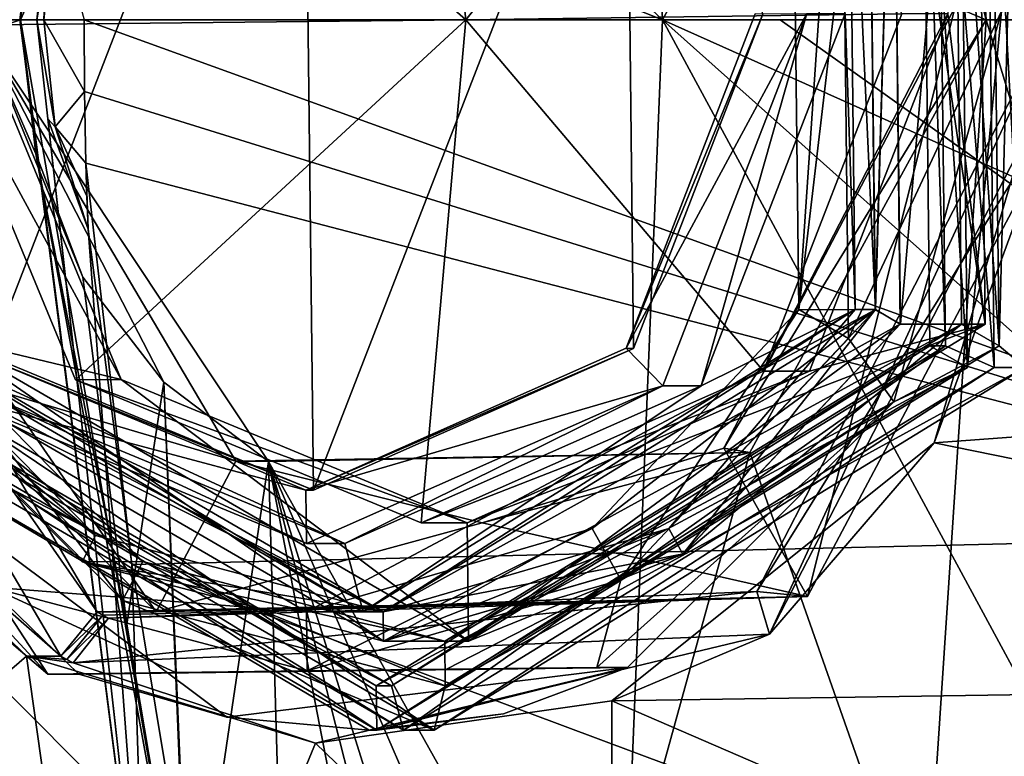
# Model space of a CAD drawing. Header units: millimetres. Extents: x -157 to 30, y -26 to 24.
# Tile 3 of 219: x -145 to -128, y -12 to 0. Entities that reach past the tile are written whole.
import ezdxf

# ---------------------------------------------------------------- set-up
doc = ezdxf.new("R2010")
doc.units = ezdxf.units.MM
doc.header["$LTSCALE"] = 26.699852
for name, color, linetype in [('774', 7, 'CONTINUOUS'), ('775', 7, 'CONTINUOUS'), ('782', 7, 'CONTINUOUS'), ('783', 7, 'CONTINUOUS'), ('784', 7, 'CONTINUOUS'), ('785', 7, 'CONTINUOUS'), ('786', 7, 'CONTINUOUS'), ('792', 7, 'CONTINUOUS'), ('793', 7, 'CONTINUOUS'), ('794', 7, 'CONTINUOUS'), ('795', 7, 'CONTINUOUS'), ('796', 7, 'CONTINUOUS'), ('797', 7, 'CONTINUOUS'), ('798', 7, 'CONTINUOUS'), ('799', 7, 'CONTINUOUS'), ('800', 7, 'CONTINUOUS'), ('801', 7, 'CONTINUOUS'), ('802', 7, 'CONTINUOUS'), ('803', 7, 'CONTINUOUS'), ('818', 7, 'CONTINUOUS'), ('819', 7, 'CONTINUOUS'), ('848', 7, 'CONTINUOUS'), ('851', 7, 'CONTINUOUS'), ('852', 7, 'CONTINUOUS'), ('853', 7, 'CONTINUOUS'), ('854', 7, 'CONTINUOUS'), ('855', 7, 'CONTINUOUS'), ('856', 7, 'CONTINUOUS'), ('857', 7, 'CONTINUOUS'), ('858', 7, 'CONTINUOUS'), ('859', 7, 'CONTINUOUS'), ('860', 7, 'CONTINUOUS'), ('861', 7, 'CONTINUOUS'), ('862', 7, 'CONTINUOUS'), ('863', 7, 'CONTINUOUS'), ('864', 7, 'CONTINUOUS'), ('865', 7, 'CONTINUOUS'), ('866', 7, 'CONTINUOUS'), ('867', 7, 'CONTINUOUS'), ('868', 7, 'CONTINUOUS'), ('869', 7, 'CONTINUOUS'), ('870', 7, 'CONTINUOUS'), ('871', 7, 'CONTINUOUS'), ('872', 7, 'CONTINUOUS'), ('873', 7, 'CONTINUOUS'), ('874', 7, 'CONTINUOUS'), ('875', 7, 'CONTINUOUS'), ('876', 7, 'CONTINUOUS'), ('877', 7, 'CONTINUOUS'), ('878', 7, 'CONTINUOUS'), ('879', 7, 'CONTINUOUS'), ('880', 7, 'CONTINUOUS'), ('881', 7, 'CONTINUOUS'), ('882', 7, 'CONTINUOUS'), ('883', 7, 'CONTINUOUS'), ('884', 7, 'CONTINUOUS'), ('885', 7, 'CONTINUOUS'), ('886', 7, 'CONTINUOUS'), ('887', 7, 'CONTINUOUS'), ('888', 7, 'CONTINUOUS'), ('889', 7, 'CONTINUOUS')]:
    doc.layers.add(name, color=color, linetype=linetype)

msp = doc.modelspace()

# ---------------------------------------------------------------- linework, layer by layer
at = {"layer": '774', "linetype": 'CONTINUOUS'}
for points in [[(-134.145, 0, 120.227), (-135.024, 21.563, 119.263), (-150.302, 15.195, 119.213), (-134.145, 0, 120.227)], [(-122.422, 21.563, 119.527), (-135.024, 21.563, 119.263), (-134.145, 0, 120.227), (-122.422, 21.563, 119.527)], [(-110, 0, 120.655), (-122.422, 21.563, 119.527), (-134.145, 0, 120.227), (-110, 0, 120.655)], [(-154.893, 8.276, 119.417), (-134.145, 0, 120.227), (-150.302, 15.195, 119.213), (-154.893, 8.276, 119.417)], [(-156.533, 0, 119.544), (-134.145, 0, 120.227), (-154.893, 8.276, 119.417), (-156.533, 0, 119.544)]]:
    msp.add_3dface(points, dxfattribs=at)
at = {"layer": '775', "linetype": 'CONTINUOUS'}
for points in [[(-134.145, 0, 120.227), (-156.533, 0, 119.544), (-135.023, -21.563, 119.263), (-134.145, 0, 120.227)], [(-135.023, -21.563, 119.263), (-156.533, 0, 119.544), (-150.161, -15.335, 119.209), (-135.023, -21.563, 119.263)], [(-122.496, -21.563, 119.526), (-134.145, 0, 120.227), (-135.023, -21.563, 119.263), (-122.496, -21.563, 119.526)], [(-110, 0, 120.655), (-134.145, 0, 120.227), (-110, -10.818, 120.356), (-110, 0, 120.655)], [(-110, -21.563, 119.712), (-134.145, 0, 120.227), (-122.496, -21.563, 119.526), (-110, -21.563, 119.712)], [(-134.145, 0, 120.227), (-110, -21.563, 119.712), (-110, -10.818, 120.356), (-134.145, 0, 120.227)]]:
    msp.add_3dface(points, dxfattribs=at)
at = {"layer": '782', "linetype": 'CONTINUOUS'}
for points in [[(-127.463, 0, 100.931), (-129.067, 6.334, 101.763), (-110, 0, 100.931), (-127.463, 0, 100.931)], [(-110, 0, 100.931), (-129.067, 6.334, 101.763), (-110, 5.704, 101.598), (-110, 0, 100.931)]]:
    msp.add_3dface(points, dxfattribs=at)
at = {"layer": '783', "linetype": 'CONTINUOUS'}
for points in [[(-129.067, 6.334, 101.763), (-127.463, 0, 100.931), (-126.801, 0.37, 103.423), (-129.067, 6.334, 101.763)], [(-132.338, -10.376, 104.907), (-126.801, 0.37, 103.423), (-129.559, -7.148, 102.003), (-132.338, -10.376, 104.907)], [(-126.801, 0.37, 103.423), (-127.463, 0, 100.931), (-129.559, -7.148, 102.003), (-126.801, 0.37, 103.423)], [(-134.999, -11.504, 103.877), (-132.338, -10.376, 104.907), (-129.559, -7.148, 102.003), (-134.999, -11.504, 103.877)], [(-144.093, -10.865, 108.057), (-132.338, -10.376, 104.907), (-140.002, -12.217, 104.944), (-144.093, -10.865, 108.057)], [(-140.002, -12.217, 104.944), (-132.338, -10.376, 104.907), (-134.999, -11.504, 103.877), (-140.002, -12.217, 104.944)], [(-144.198, -10.808, 108.085), (-144.093, -10.865, 108.057), (-144.879, -10.75, 105.956), (-144.198, -10.808, 108.085)], [(-144.879, -10.75, 105.956), (-144.093, -10.865, 108.057), (-140.002, -12.217, 104.944), (-144.879, -10.75, 105.956)], [(-144.301, -10.75, 108.113), (-144.198, -10.808, 108.085), (-144.879, -10.75, 105.956), (-144.301, -10.75, 108.113)]]:
    msp.add_3dface(points, dxfattribs=at)
at = {"layer": '784', "linetype": 'CONTINUOUS'}
for points in [[(-144.785, 10.461, 108.242), (-150.458, -0.289, 109.762), (-146.032, 10.021, 106.184), (-144.785, 10.461, 108.242)], [(-150.458, -0.289, 109.762), (-144.301, -10.75, 108.113), (-149.486, -6.217, 106.854), (-150.458, -0.289, 109.762)], [(-144.301, -10.75, 108.113), (-144.879, -10.75, 105.956), (-149.486, -6.217, 106.854), (-144.301, -10.75, 108.113)]]:
    msp.add_3dface(points, dxfattribs=at)
at = {"layer": '785', "linetype": 'CONTINUOUS'}
for points in [[(-149.486, -6.217, 106.854), (-144.879, -10.75, 105.956), (-150.756, -15.825, 113.283), (-149.486, -6.217, 106.854)], [(-150.756, -15.825, 113.283), (-144.879, -10.75, 105.956), (-143.483, -20.655, 113.283), (-150.756, -15.825, 113.283)], [(-144.879, -10.75, 105.956), (-140.002, -12.217, 104.944), (-143.483, -20.655, 113.283), (-144.879, -10.75, 105.956)], [(-140.002, -12.217, 104.944), (-134.999, -11.504, 103.877), (-135, -17.064, 107.671), (-140.002, -12.217, 104.944)], [(-143.483, -20.655, 113.283), (-140.002, -12.217, 104.944), (-135, -17.064, 107.671), (-143.483, -20.655, 113.283)]]:
    msp.add_3dface(points, dxfattribs=at)
at = {"layer": '786', "linetype": 'CONTINUOUS'}
for points in [[(-129.559, -7.148, 102.003), (-127.463, 0, 100.931), (-110, -5.704, 101.598), (-129.559, -7.148, 102.003)], [(-110, -11.129, 103.678), (-129.559, -7.148, 102.003), (-110, -5.704, 101.598), (-110, -11.129, 103.678)], [(-134.999, -11.504, 103.877), (-129.559, -7.148, 102.003), (-110, -11.129, 103.678), (-134.999, -11.504, 103.877)], [(-110, -22.329, 113.281), (-134.999, -11.504, 103.877), (-110, -11.129, 103.678), (-110, -22.329, 113.281)], [(-135, -17.064, 107.671), (-134.999, -11.504, 103.877), (-110, -22.329, 113.281), (-135, -17.064, 107.671)]]:
    msp.add_3dface(points, dxfattribs=at)
at = {"layer": '792', "linetype": 'CONTINUOUS'}
for points in [[(-150.458, -0.289, 109.762), (-144.785, 10.461, 108.242), (-149.417, -0.269, 110.363), (-150.458, -0.289, 109.762)], [(-149.417, -0.269, 110.363), (-144.785, 10.461, 108.242), (-144.138, 9.735, 108.949), (-149.417, -0.269, 110.363)], [(-143.687, -10.004, 108.828), (-150.458, -0.289, 109.762), (-149.417, -0.269, 110.363), (-143.687, -10.004, 108.828)], [(-144.301, -10.75, 108.113), (-150.458, -0.289, 109.762), (-143.687, -10.004, 108.828), (-144.301, -10.75, 108.113)]]:
    msp.add_3dface(points, dxfattribs=at)
at = {"layer": '793', "linetype": 'CONTINUOUS'}
for points in [[(-127.402, 0.345, 104.464), (-132.338, -10.376, 104.907), (-132.555, -9.656, 105.845), (-127.402, 0.345, 104.464)], [(-126.801, 0.37, 103.423), (-132.338, -10.376, 104.907), (-127.402, 0.345, 104.464), (-126.801, 0.37, 103.423)], [(-132.338, -10.376, 104.907), (-144.093, -10.865, 108.057), (-132.555, -9.656, 105.845), (-132.338, -10.376, 104.907)], [(-132.555, -9.656, 105.845), (-144.093, -10.865, 108.057), (-143.494, -10.111, 108.776), (-132.555, -9.656, 105.845)], [(-144.301, -10.75, 108.113), (-143.687, -10.004, 108.828), (-143.591, -10.058, 108.802), (-144.301, -10.75, 108.113)], [(-144.198, -10.808, 108.085), (-144.301, -10.75, 108.113), (-143.591, -10.058, 108.802), (-144.198, -10.808, 108.085)], [(-143.494, -10.111, 108.776), (-144.198, -10.808, 108.085), (-143.591, -10.058, 108.802), (-143.494, -10.111, 108.776)], [(-144.093, -10.865, 108.057), (-144.198, -10.808, 108.085), (-143.494, -10.111, 108.776), (-144.093, -10.865, 108.057)]]:
    msp.add_3dface(points, dxfattribs=at)
at = {"layer": '794', "linetype": 'CONTINUOUS'}
for points in [[(-127.402, 0.345, 104.464), (-132.555, -9.656, 105.845), (-126.403, 0.238, 108.183), (-127.402, 0.345, 104.464)], [(-126.403, 0.238, 108.183), (-132.555, -9.656, 105.845), (-131.698, -9.744, 109.601), (-126.403, 0.238, 108.183)], [(-143.591, -10.058, 108.802), (-143.687, -10.004, 108.828), (-131.698, -9.744, 109.601), (-143.591, -10.058, 108.802)], [(-131.698, -9.744, 109.601), (-143.687, -10.004, 108.828), (-142.691, -10.004, 112.547), (-131.698, -9.744, 109.601)], [(-143.494, -10.111, 108.776), (-143.591, -10.058, 108.802), (-131.698, -9.744, 109.601), (-143.494, -10.111, 108.776)], [(-132.555, -9.656, 105.845), (-143.494, -10.111, 108.776), (-131.698, -9.744, 109.601), (-132.555, -9.656, 105.845)]]:
    msp.add_3dface(points, dxfattribs=at)
at = {"layer": '795', "linetype": 'CONTINUOUS'}
for points in [[(-149.417, -0.269, 110.363), (-144.138, 9.735, 108.949), (-148.423, 0, 114.083), (-149.417, -0.269, 110.363)], [(-148.423, 0, 114.083), (-144.138, 9.735, 108.949), (-143.03, 9.805, 112.638), (-148.423, 0, 114.083)], [(-143.687, -10.004, 108.828), (-149.417, -0.269, 110.363), (-142.691, -10.004, 112.547), (-143.687, -10.004, 108.828)], [(-142.691, -10.004, 112.547), (-149.417, -0.269, 110.363), (-146.882, -5.816, 113.67), (-142.691, -10.004, 112.547)]]:
    msp.add_3dface(points, dxfattribs=at)
at = {"layer": '796', "linetype": 'CONTINUOUS'}
for points in [[(-148.423, 0, 114.083), (-143.03, 9.805, 112.638), (-141.713, 7.239, 112.285), (-148.423, 0, 114.083)], [(-145.619, -0.217, 113.331), (-148.423, 0, 114.083), (-141.713, 7.239, 112.285), (-145.619, -0.217, 113.331)], [(-129.205, 0.217, 108.933), (-131.698, -9.744, 109.601), (-133.11, -7.239, 109.98), (-129.205, 0.217, 108.933)], [(-126.403, 0.238, 108.183), (-131.698, -9.744, 109.601), (-129.205, 0.217, 108.933), (-126.403, 0.238, 108.183)], [(-141.348, -7.459, 112.187), (-146.882, -5.816, 113.67), (-145.619, -0.217, 113.331), (-141.348, -7.459, 112.187)], [(-142.691, -10.004, 112.547), (-146.882, -5.816, 113.67), (-141.348, -7.459, 112.187), (-142.691, -10.004, 112.547)], [(-133.11, -7.239, 109.98), (-131.698, -9.744, 109.601), (-137.188, -8.497, 111.072), (-133.11, -7.239, 109.98)], [(-142.691, -10.004, 112.547), (-141.348, -7.459, 112.187), (-137.188, -8.497, 111.072), (-142.691, -10.004, 112.547)], [(-131.698, -9.744, 109.601), (-142.691, -10.004, 112.547), (-137.188, -8.497, 111.072), (-131.698, -9.744, 109.601)]]:
    msp.add_3dface(points, dxfattribs=at)
at = {"layer": '797', "linetype": 'CONTINUOUS'}
for points in [[(-145.619, -0.217, 113.331), (-141.713, 7.239, 112.285), (-144.982, 0, 115.72), (-145.619, -0.217, 113.331)], [(-144.982, 0, 115.72), (-141.713, 7.239, 112.285), (-144.733, 2.223, 115.507), (-144.982, 0, 115.72)], [(-144.724, -2.265, 115.497), (-145.619, -0.217, 113.331), (-144.982, 0, 115.72), (-144.724, -2.265, 115.497)], [(-141.348, -7.459, 112.187), (-145.619, -0.217, 113.331), (-140.796, -7.46, 114.245), (-141.348, -7.459, 112.187)], [(-140.796, -7.46, 114.245), (-145.619, -0.217, 113.331), (-142.564, -6.12, 114.694), (-140.796, -7.46, 114.245)], [(-142.564, -6.12, 114.694), (-145.619, -0.217, 113.331), (-143.93, -4.347, 115.028), (-142.564, -6.12, 114.694)], [(-143.93, -4.347, 115.028), (-145.619, -0.217, 113.331), (-144.724, -2.265, 115.497), (-143.93, -4.347, 115.028)]]:
    msp.add_3dface(points, dxfattribs=at)
at = {"layer": '798', "linetype": 'CONTINUOUS'}
for points in [[(-128.684, 0, 110.864), (-129.721, 15.703, 111.426), (-129.814, 4.336, 111.245), (-128.684, 0, 110.864)], [(-124.386, 14.159, 109.968), (-129.721, 15.703, 111.426), (-124.602, 0, 109.77), (-124.386, 14.159, 109.968)], [(-124.602, 0, 109.77), (-129.721, 15.703, 111.426), (-128.684, 0, 110.864), (-124.602, 0, 109.77)]]:
    msp.add_3dface(points, dxfattribs=at)
at = {"layer": '799', "linetype": 'CONTINUOUS'}
for points in [[(-144.982, 0, 115.72), (-142.866, 16.545, 115.852), (-144.991, 0, 116.268), (-144.982, 0, 115.72)], [(-142.866, 16.545, 115.852), (-141.908, 16.395, 116.733), (-144.991, 0, 116.268), (-142.866, 16.545, 115.852)], [(-144.982, 0, 115.72), (-144.733, 2.223, 115.507), (-142.866, 16.545, 115.852), (-144.982, 0, 115.72)], [(-141.908, 16.395, 116.733), (-144.709, 0, 116.739), (-144.991, 0, 116.268), (-141.908, 16.395, 116.733)], [(-144.513, 1.701, 116.807), (-144.709, 0, 116.739), (-141.908, 16.395, 116.733), (-144.513, 1.701, 116.807)]]:
    msp.add_3dface(points, dxfattribs=at)
at = {"layer": '800', "linetype": 'CONTINUOUS'}
for points in [[(-144.982, 0, 115.72), (-144.991, 0, 116.268), (-142.866, -16.545, 115.852), (-144.982, 0, 115.72)], [(-144.991, 0, 116.268), (-144.709, 0, 116.739), (-142.866, -16.545, 115.852), (-144.991, 0, 116.268)], [(-144.724, -2.265, 115.497), (-144.982, 0, 115.72), (-142.149, -16.378, 114.768), (-144.724, -2.265, 115.497)], [(-142.149, -16.378, 114.768), (-144.982, 0, 115.72), (-142.866, -16.545, 115.852), (-142.149, -16.378, 114.768)], [(-142.866, -16.545, 115.852), (-144.709, 0, 116.739), (-144.52, -1.674, 116.804), (-142.866, -16.545, 115.852)], [(-143.841, -3.54, 116.996), (-142.866, -16.545, 115.852), (-144.52, -1.674, 116.804), (-143.841, -3.54, 116.996)], [(-143.93, -4.347, 115.028), (-144.724, -2.265, 115.497), (-143.188, -10.212, 114.935), (-143.93, -4.347, 115.028)], [(-143.188, -10.212, 114.935), (-144.724, -2.265, 115.497), (-142.149, -16.378, 114.768), (-143.188, -10.212, 114.935)], [(-143.879, -2.423, 117.006), (-143.104, -9.2, 116.922), (-143.841, -3.54, 116.996), (-143.879, -2.423, 117.006)], [(-143.863, -2.979, 117.002), (-143.879, -2.423, 117.006), (-143.841, -3.54, 116.996), (-143.863, -2.979, 117.002)], [(-143.104, -9.2, 116.922), (-142.866, -16.545, 115.852), (-143.841, -3.54, 116.996), (-143.104, -9.2, 116.922)], [(-141.908, -16.395, 116.733), (-142.866, -16.545, 115.852), (-143.104, -9.2, 116.922), (-141.908, -16.395, 116.733)]]:
    msp.add_3dface(points, dxfattribs=at)
at = {"layer": '801', "linetype": 'CONTINUOUS'}
for points in [[(-144.709, 0, 116.739), (-144.513, 1.701, 116.807), (-144.587, 0, 117.196), (-144.709, 0, 116.739)], [(-144.587, 0, 117.196), (-144.513, 1.701, 116.807), (-144.398, 1.812, 117.145), (-144.587, 0, 117.196)], [(-144.398, -1.812, 117.145), (-144.709, 0, 116.739), (-144.587, 0, 117.196), (-144.398, -1.812, 117.145)], [(-144.52, -1.674, 116.804), (-144.709, 0, 116.739), (-144.398, -1.812, 117.145), (-144.52, -1.674, 116.804)], [(-143.841, -3.54, 116.996), (-144.52, -1.674, 116.804), (-144.398, -1.812, 117.145), (-143.841, -3.54, 116.996)]]:
    msp.add_3dface(points, dxfattribs=at)
at = {"layer": '802', "linetype": 'CONTINUOUS'}
for points in [[(-144.587, 0, 117.196), (-144.398, 1.812, 117.145), (-143.908, 0, 117.014), (-144.587, 0, 117.196)], [(-144.398, -1.812, 117.145), (-144.587, 0, 117.196), (-143.9, -1.211, 117.012), (-144.398, -1.812, 117.145)], [(-143.9, -1.211, 117.012), (-144.587, 0, 117.196), (-143.908, 0, 117.014), (-143.9, -1.211, 117.012)], [(-143.879, -2.423, 117.006), (-144.398, -1.812, 117.145), (-143.9, -1.211, 117.012), (-143.879, -2.423, 117.006)], [(-143.879, -2.423, 117.006), (-143.863, -2.979, 117.002), (-144.398, -1.812, 117.145), (-143.879, -2.423, 117.006)], [(-143.863, -2.979, 117.002), (-143.841, -3.54, 116.996), (-144.398, -1.812, 117.145), (-143.863, -2.979, 117.002)]]:
    msp.add_3dface(points, dxfattribs=at)
at = {"layer": '803', "linetype": 'CONTINUOUS'}
for points in [[(-143.9, -1.211, 117.012), (-143.908, 0, 117.014), (-120.001, -8.658, 117.361), (-143.9, -1.211, 117.012)], [(-143.908, 0, 117.014), (-132.158, 0, 117.321), (-120.001, -8.658, 117.361), (-143.908, 0, 117.014)], [(-132.158, 0, 117.321), (-120, 0, 117.562), (-120.001, -8.658, 117.361), (-132.158, 0, 117.321)], [(-143.879, -2.423, 117.006), (-143.9, -1.211, 117.012), (-120.001, -8.658, 117.361), (-143.879, -2.423, 117.006)], [(-143.104, -9.2, 116.922), (-143.879, -2.423, 117.006), (-120.001, -8.658, 117.361), (-143.104, -9.2, 116.922)], [(-120, -17.844, 116.849), (-143.104, -9.2, 116.922), (-120.001, -8.658, 117.361), (-120, -17.844, 116.849)], [(-141.908, -16.395, 116.733), (-143.104, -9.2, 116.922), (-120, -17.844, 116.849), (-141.908, -16.395, 116.733)]]:
    msp.add_3dface(points, dxfattribs=at)
at = {"layer": '818', "linetype": 'CONTINUOUS'}
for points in [[(-128.684, 0, 110.864), (-132.672, -7.31, 112.065), (-129.721, -15.703, 111.426), (-128.684, 0, 110.864)], [(-124.386, -14.159, 109.968), (-128.684, 0, 110.864), (-129.721, -15.703, 111.426), (-124.386, -14.159, 109.968)], [(-124.602, 0, 109.77), (-128.684, 0, 110.864), (-124.386, -14.159, 109.968), (-124.602, 0, 109.77)], [(-142.564, -6.12, 114.694), (-143.93, -4.347, 115.028), (-143.188, -10.212, 114.935), (-142.564, -6.12, 114.694)], [(-142.564, -6.12, 114.694), (-143.188, -10.212, 114.935), (-142.149, -16.378, 114.768), (-142.564, -6.12, 114.694)], [(-140.796, -7.46, 114.245), (-142.564, -6.12, 114.694), (-142.125, -16.448, 114.763), (-140.796, -7.46, 114.245)], [(-142.125, -16.448, 114.763), (-142.564, -6.12, 114.694), (-142.149, -16.378, 114.768), (-142.125, -16.448, 114.763)], [(-132.672, -7.31, 112.065), (-140.796, -7.46, 114.245), (-135.386, -17.133, 112.97), (-132.672, -7.31, 112.065)], [(-129.721, -15.703, 111.426), (-132.672, -7.31, 112.065), (-135.386, -17.133, 112.97), (-129.721, -15.703, 111.426)], [(-140.796, -7.46, 114.245), (-142.125, -16.448, 114.763), (-140.518, -17.019, 114.343), (-140.796, -7.46, 114.245)], [(-135.386, -17.133, 112.97), (-140.796, -7.46, 114.245), (-136.515, -17.36, 113.276), (-135.386, -17.133, 112.97)], [(-136.515, -17.36, 113.276), (-140.796, -7.46, 114.245), (-137.655, -17.512, 113.585), (-136.515, -17.36, 113.276)], [(-137.655, -17.512, 113.585), (-140.796, -7.46, 114.245), (-138.236, -17.517, 113.74), (-137.655, -17.512, 113.585)], [(-138.236, -17.517, 113.74), (-140.796, -7.46, 114.245), (-138.867, -17.432, 113.908), (-138.236, -17.517, 113.74)], [(-138.867, -17.432, 113.908), (-140.796, -7.46, 114.245), (-140.518, -17.019, 114.343), (-138.867, -17.432, 113.908)]]:
    msp.add_3dface(points, dxfattribs=at)
at = {"layer": '819', "linetype": 'CONTINUOUS'}
for points in [[(-129.205, 0.217, 108.933), (-128.684, 0, 110.864), (-129.814, 4.336, 111.245), (-129.205, 0.217, 108.933)], [(-129.205, 0.217, 108.933), (-133.11, -7.239, 109.98), (-128.684, 0, 110.864), (-129.205, 0.217, 108.933)], [(-128.684, 0, 110.864), (-133.11, -7.239, 109.98), (-132.672, -7.31, 112.065), (-128.684, 0, 110.864)], [(-137.188, -8.497, 111.072), (-141.348, -7.459, 112.187), (-132.672, -7.31, 112.065), (-137.188, -8.497, 111.072)], [(-141.348, -7.459, 112.187), (-140.796, -7.46, 114.245), (-132.672, -7.31, 112.065), (-141.348, -7.459, 112.187)], [(-133.11, -7.239, 109.98), (-137.188, -8.497, 111.072), (-132.672, -7.31, 112.065), (-133.11, -7.239, 109.98)]]:
    msp.add_3dface(points, dxfattribs=at)
at = {"layer": '848', "linetype": 'CONTINUOUS'}
for points in [[(-144.518, -11.056, 102.636), (-149.073, -6.125, 107.48), (-149.632, -6.693, 104.006), (-144.518, -11.056, 102.636)], [(-138.968, -11.999, 104.772), (-149.073, -6.125, 107.48), (-139.098, -11.999, 104.29), (-138.968, -11.999, 104.772)], [(-139.098, -11.999, 104.29), (-149.073, -6.125, 107.48), (-141.501, -11.782, 104.678), (-139.098, -11.999, 104.29)], [(-141.501, -11.782, 104.678), (-149.073, -6.125, 107.48), (-144, -11.056, 104.568), (-141.501, -11.782, 104.678)], [(-144, -11.056, 104.568), (-149.073, -6.125, 107.48), (-144.518, -11.056, 102.636), (-144, -11.056, 104.568)]]:
    msp.add_3dface(points, dxfattribs=at)
at = {"layer": '851', "linetype": 'CONTINUOUS'}
for points in [[(-144.518, -11.056, 102.636), (-149.632, -6.693, 104.006), (-145.483, -9.586, 101.859), (-144.518, -11.056, 102.636)], [(-142.364, -11.027, 101.284), (-144.518, -11.056, 102.636), (-145.483, -9.586, 101.859), (-142.364, -11.027, 101.284)], [(-140.144, -10.999, 100.429), (-142.364, -11.027, 101.284), (-145.483, -9.586, 101.859), (-140.144, -10.999, 100.429)]]:
    msp.add_3dface(points, dxfattribs=at)
at = {"layer": '852', "linetype": 'CONTINUOUS'}
for points in [[(-134.736, -10.942, 102.086), (-144, -11.056, 104.568), (-135.254, -10.942, 100.154), (-134.736, -10.942, 102.086)], [(-135.254, -10.942, 100.154), (-144, -11.056, 104.568), (-137.792, -10.971, 100.059), (-135.254, -10.942, 100.154)], [(-144, -11.056, 104.568), (-144.518, -11.056, 102.636), (-142.364, -11.027, 101.284), (-144, -11.056, 104.568)], [(-144, -11.056, 104.568), (-140.144, -10.999, 100.429), (-137.792, -10.971, 100.059), (-144, -11.056, 104.568)], [(-144, -11.056, 104.568), (-142.364, -11.027, 101.284), (-140.144, -10.999, 100.429), (-144, -11.056, 104.568)]]:
    msp.add_3dface(points, dxfattribs=at)
at = {"layer": '853', "linetype": 'CONTINUOUS'}
for points in [[(-141.501, -11.782, 104.678), (-144, -11.056, 104.568), (-134.736, -10.942, 102.086), (-141.501, -11.782, 104.678)], [(-139.098, -11.999, 104.29), (-141.501, -11.782, 104.678), (-134.736, -10.942, 102.086), (-139.098, -11.999, 104.29)], [(-139.098, -11.999, 104.29), (-134.736, -10.942, 102.086), (-136.828, -11.724, 103.426), (-139.098, -11.999, 104.29)]]:
    msp.add_3dface(points, dxfattribs=at)
at = {"layer": '854', "linetype": 'CONTINUOUS'}
for points in [[(-128.999, -5.874, 102.101), (-128.422, 0.143, 98.323), (-129.139, 6.125, 102.139), (-128.999, -5.874, 102.101)], [(-130.24, -6.455, 98.81), (-128.422, 0.143, 98.323), (-128.999, -5.874, 102.101), (-130.24, -6.455, 98.81)], [(-138.968, -11.999, 104.772), (-130.24, -6.455, 98.81), (-128.999, -5.874, 102.101), (-138.968, -11.999, 104.772)], [(-138.968, -11.999, 104.772), (-134.736, -10.942, 102.086), (-130.24, -6.455, 98.81), (-138.968, -11.999, 104.772)], [(-134.736, -10.942, 102.086), (-135.254, -10.942, 100.154), (-130.24, -6.455, 98.81), (-134.736, -10.942, 102.086)], [(-134.736, -10.942, 102.086), (-138.968, -11.999, 104.772), (-136.828, -11.724, 103.426), (-134.736, -10.942, 102.086)], [(-138.968, -11.999, 104.772), (-139.098, -11.999, 104.29), (-136.828, -11.724, 103.426), (-138.968, -11.999, 104.772)]]:
    msp.add_3dface(points, dxfattribs=at)
at = {"layer": '855', "linetype": 'CONTINUOUS'}
for points in [[(-131.131, 5.609, 98.014), (-128.422, 0.143, 98.323), (-131.007, -5.387, 97.981), (-131.131, 5.609, 98.014)], [(-128.422, 0.143, 98.323), (-130.24, -6.455, 98.81), (-131.007, -5.387, 97.981), (-128.422, 0.143, 98.323)], [(-131.007, -5.387, 97.981), (-130.24, -6.455, 98.81), (-134.849, -9.46, 99.01), (-131.007, -5.387, 97.981)], [(-130.24, -6.455, 98.81), (-135.254, -10.942, 100.154), (-134.849, -9.46, 99.01), (-130.24, -6.455, 98.81)], [(-137.792, -10.971, 100.059), (-140.144, -10.999, 100.429), (-134.849, -9.46, 99.01), (-137.792, -10.971, 100.059)], [(-135.254, -10.942, 100.154), (-137.792, -10.971, 100.059), (-134.849, -9.46, 99.01), (-135.254, -10.942, 100.154)]]:
    msp.add_3dface(points, dxfattribs=at)
at = {"layer": '856', "linetype": 'CONTINUOUS'}
for points in [[(-131.965, 5.104, 98.237), (-131.131, 5.609, 98.014), (-131.847, -4.893, 98.206), (-131.965, 5.104, 98.237)], [(-131.131, 5.609, 98.014), (-131.007, -5.387, 97.981), (-131.847, -4.893, 98.206), (-131.131, 5.609, 98.014)], [(-131.847, -4.893, 98.206), (-134.849, -9.46, 99.01), (-135.333, -8.594, 99.14), (-131.847, -4.893, 98.206)], [(-131.007, -5.387, 97.981), (-134.849, -9.46, 99.01), (-131.847, -4.893, 98.206), (-131.007, -5.387, 97.981)], [(-140.156, -9.999, 100.432), (-145.483, -9.586, 101.859), (-148.577, -5.104, 102.688), (-140.156, -9.999, 100.432)], [(-135.333, -8.594, 99.14), (-140.144, -10.999, 100.429), (-140.156, -9.999, 100.432), (-135.333, -8.594, 99.14)], [(-134.849, -9.46, 99.01), (-140.144, -10.999, 100.429), (-135.333, -8.594, 99.14), (-134.849, -9.46, 99.01)], [(-140.144, -10.999, 100.429), (-145.483, -9.586, 101.859), (-140.156, -9.999, 100.432), (-140.144, -10.999, 100.429)]]:
    msp.add_3dface(points, dxfattribs=at)
at = {"layer": '857', "linetype": 'CONTINUOUS'}
for points in [[(-131.965, 5.104, 98.237), (-131.847, -4.893, 98.206), (-130.667, 5.099, 103.066), (-131.965, 5.104, 98.237)], [(-130.667, 5.099, 103.066), (-131.847, -4.893, 98.206), (-130.556, -4.898, 103.036), (-130.667, 5.099, 103.066)], [(-135.333, -8.594, 99.14), (-140.156, -9.999, 100.432), (-130.556, -4.898, 103.036), (-135.333, -8.594, 99.14)], [(-130.556, -4.898, 103.036), (-140.156, -9.999, 100.432), (-138.862, -9.999, 105.262), (-130.556, -4.898, 103.036)], [(-131.847, -4.893, 98.206), (-135.333, -8.594, 99.14), (-130.556, -4.898, 103.036), (-131.847, -4.893, 98.206)]]:
    msp.add_3dface(points, dxfattribs=at)
at = {"layer": '858', "linetype": 'CONTINUOUS'}
for points in [[(-143.716, -8.714, 106.562), (-148.577, -5.104, 102.688), (-147.286, -5.099, 107.519), (-143.716, -8.714, 106.562)], [(-140.156, -9.999, 100.432), (-148.577, -5.104, 102.688), (-138.862, -9.999, 105.262), (-140.156, -9.999, 100.432)], [(-138.862, -9.999, 105.262), (-148.577, -5.104, 102.688), (-143.716, -8.714, 106.562), (-138.862, -9.999, 105.262)]]:
    msp.add_3dface(points, dxfattribs=at)
at = {"layer": '859', "linetype": 'CONTINUOUS'}
for points in [[(-130.667, 5.099, 103.066), (-130.556, -4.898, 103.036), (-130.254, 5.358, 102.955), (-130.667, 5.099, 103.066)], [(-130.254, 5.358, 102.955), (-130.556, -4.898, 103.036), (-130.131, -5.137, 102.922), (-130.254, 5.358, 102.955)], [(-130.556, -4.898, 103.036), (-138.862, -9.999, 105.262), (-130.131, -5.137, 102.922), (-130.556, -4.898, 103.036)], [(-143.716, -8.714, 106.562), (-147.286, -5.099, 107.519), (-147.699, -5.358, 107.63), (-143.716, -8.714, 106.562)], [(-130.131, -5.137, 102.922), (-138.862, -9.999, 105.262), (-133.792, -9.024, 103.903), (-130.131, -5.137, 102.922)], [(-143.943, -9.155, 106.623), (-143.716, -8.714, 106.562), (-147.699, -5.358, 107.63), (-143.943, -9.155, 106.623)], [(-138.862, -9.999, 105.262), (-143.716, -8.714, 106.562), (-143.943, -9.155, 106.623), (-138.862, -9.999, 105.262)], [(-133.792, -9.024, 103.903), (-138.862, -9.999, 105.262), (-138.856, -10.499, 105.26), (-133.792, -9.024, 103.903)], [(-138.856, -10.499, 105.26), (-138.862, -9.999, 105.262), (-143.943, -9.155, 106.623), (-138.856, -10.499, 105.26)]]:
    msp.add_3dface(points, dxfattribs=at)
at = {"layer": '860', "linetype": 'CONTINUOUS'}
for points in [[(-130.254, 5.358, 102.955), (-130.131, -5.137, 102.922), (-129.216, 5.353, 106.818), (-130.254, 5.358, 102.955)], [(-129.216, 5.353, 106.818), (-130.131, -5.137, 102.922), (-129.098, -5.142, 106.787), (-129.216, 5.353, 106.818)], [(-133.792, -9.024, 103.903), (-138.856, -10.499, 105.26), (-129.098, -5.142, 106.787), (-133.792, -9.024, 103.903)], [(-129.098, -5.142, 106.787), (-138.856, -10.499, 105.26), (-137.821, -10.499, 109.124), (-129.098, -5.142, 106.787)], [(-130.131, -5.137, 102.922), (-133.792, -9.024, 103.903), (-129.098, -5.142, 106.787), (-130.131, -5.137, 102.922)]]:
    msp.add_3dface(points, dxfattribs=at)
at = {"layer": '861', "linetype": 'CONTINUOUS'}
for points in [[(-142.917, -9.149, 110.489), (-147.699, -5.358, 107.63), (-146.666, -5.353, 111.494), (-142.917, -9.149, 110.489)], [(-143.943, -9.155, 106.623), (-147.699, -5.358, 107.63), (-142.917, -9.149, 110.489), (-143.943, -9.155, 106.623)], [(-137.821, -10.499, 109.124), (-143.943, -9.155, 106.623), (-142.917, -9.149, 110.489), (-137.821, -10.499, 109.124)], [(-138.856, -10.499, 105.26), (-143.943, -9.155, 106.623), (-137.821, -10.499, 109.124), (-138.856, -10.499, 105.26)]]:
    msp.add_3dface(points, dxfattribs=at)
at = {"layer": '862', "linetype": 'CONTINUOUS'}
for points in [[(-128.597, 5.742, 106.652), (-129.216, 5.353, 106.818), (-128.465, -5.506, 106.617), (-128.597, 5.742, 106.652)], [(-129.216, 5.353, 106.818), (-129.098, -5.142, 106.787), (-128.465, -5.506, 106.617), (-129.216, 5.353, 106.818)], [(-129.098, -5.142, 106.787), (-137.821, -10.499, 109.124), (-128.465, -5.506, 106.617), (-129.098, -5.142, 106.787)], [(-143.262, -9.809, 110.582), (-146.666, -5.353, 111.494), (-147.286, -5.742, 111.66), (-143.262, -9.809, 110.582)], [(-142.917, -9.149, 110.489), (-146.666, -5.353, 111.494), (-143.262, -9.809, 110.582), (-142.917, -9.149, 110.489)], [(-128.465, -5.506, 106.617), (-137.821, -10.499, 109.124), (-137.812, -11.249, 109.121), (-128.465, -5.506, 106.617)], [(-137.812, -11.249, 109.121), (-142.917, -9.149, 110.489), (-143.262, -9.809, 110.582), (-137.812, -11.249, 109.121)], [(-137.821, -10.499, 109.124), (-142.917, -9.149, 110.489), (-137.812, -11.249, 109.121), (-137.821, -10.499, 109.124)]]:
    msp.add_3dface(points, dxfattribs=at)
at = {"layer": '863', "linetype": 'CONTINUOUS'}
for points in [[(-128.597, 5.742, 106.652), (-128.465, -5.506, 106.617), (-128.167, 6.123, 105.761), (-128.597, 5.742, 106.652)], [(-128.167, 6.123, 105.761), (-128.465, -5.506, 106.617), (-128.029, -5.876, 105.724), (-128.167, 6.123, 105.761)], [(-128.465, -5.506, 106.617), (-137.812, -11.249, 109.121), (-128.029, -5.876, 105.724), (-128.465, -5.506, 106.617)], [(-128.029, -5.876, 105.724), (-137.812, -11.249, 109.121), (-137.998, -11.999, 108.395), (-128.029, -5.876, 105.724)]]:
    msp.add_3dface(points, dxfattribs=at)
at = {"layer": '864', "linetype": 'CONTINUOUS'}
for points in [[(-137.998, -11.999, 108.395), (-147.286, -5.742, 111.66), (-148.104, -6.123, 111.103), (-137.998, -11.999, 108.395)], [(-143.262, -9.809, 110.582), (-147.286, -5.742, 111.66), (-137.998, -11.999, 108.395), (-143.262, -9.809, 110.582)], [(-137.812, -11.249, 109.121), (-143.262, -9.809, 110.582), (-137.998, -11.999, 108.395), (-137.812, -11.249, 109.121)]]:
    msp.add_3dface(points, dxfattribs=at)
at = {"layer": '865', "linetype": 'CONTINUOUS'}
for points in [[(-138.515, -11.999, 106.463), (-148.104, -6.123, 111.103), (-148.622, -6.123, 109.171), (-138.515, -11.999, 106.463)], [(-137.998, -11.999, 108.395), (-148.104, -6.123, 111.103), (-138.515, -11.999, 106.463), (-137.998, -11.999, 108.395)]]:
    msp.add_3dface(points, dxfattribs=at)
at = {"layer": '866', "linetype": 'CONTINUOUS'}
for points in [[(-128.167, 6.123, 105.761), (-128.029, -5.876, 105.724), (-128.685, 6.123, 103.829), (-128.167, 6.123, 105.761)], [(-128.685, 6.123, 103.829), (-128.029, -5.876, 105.724), (-128.547, -5.876, 103.792), (-128.685, 6.123, 103.829)], [(-137.998, -11.999, 108.395), (-138.515, -11.999, 106.463), (-128.547, -5.876, 103.792), (-137.998, -11.999, 108.395)], [(-128.029, -5.876, 105.724), (-137.998, -11.999, 108.395), (-128.547, -5.876, 103.792), (-128.029, -5.876, 105.724)]]:
    msp.add_3dface(points, dxfattribs=at)
at = {"layer": '867', "linetype": 'CONTINUOUS'}
for points in [[(-128.685, 6.123, 103.829), (-128.547, -5.876, 103.792), (-129.502, 5.74, 103.271), (-128.685, 6.123, 103.829)], [(-129.502, 5.74, 103.271), (-128.547, -5.876, 103.792), (-129.372, -5.509, 103.237), (-129.502, 5.74, 103.271)], [(-129.372, -5.509, 103.237), (-138.515, -11.999, 106.463), (-138.718, -11.249, 105.741), (-129.372, -5.509, 103.237)], [(-128.547, -5.876, 103.792), (-138.515, -11.999, 106.463), (-129.372, -5.509, 103.237), (-128.547, -5.876, 103.792)]]:
    msp.add_3dface(points, dxfattribs=at)
at = {"layer": '868', "linetype": 'CONTINUOUS'}
for points in [[(-138.718, -11.249, 105.741), (-148.622, -6.123, 109.171), (-148.193, -5.74, 108.279), (-138.718, -11.249, 105.741)], [(-138.515, -11.999, 106.463), (-148.622, -6.123, 109.171), (-138.718, -11.249, 105.741), (-138.515, -11.999, 106.463)]]:
    msp.add_3dface(points, dxfattribs=at)
at = {"layer": '869', "linetype": 'CONTINUOUS'}
for points in [[(-138.977, -11.249, 104.775), (-148.193, -5.74, 108.279), (-148.453, -5.738, 107.314), (-138.977, -11.249, 104.775)], [(-138.718, -11.249, 105.741), (-148.193, -5.74, 108.279), (-138.977, -11.249, 104.775), (-138.718, -11.249, 105.741)]]:
    msp.add_3dface(points, dxfattribs=at)
at = {"layer": '870', "linetype": 'CONTINUOUS'}
for points in [[(-129.502, 5.74, 103.271), (-129.372, -5.509, 103.237), (-129.759, 5.738, 102.305), (-129.502, 5.74, 103.271)], [(-129.759, 5.738, 102.305), (-129.372, -5.509, 103.237), (-129.632, -5.51, 102.271), (-129.759, 5.738, 102.305)], [(-138.718, -11.249, 105.741), (-138.977, -11.249, 104.775), (-129.632, -5.51, 102.271), (-138.718, -11.249, 105.741)], [(-129.372, -5.509, 103.237), (-138.718, -11.249, 105.741), (-129.632, -5.51, 102.271), (-129.372, -5.509, 103.237)]]:
    msp.add_3dface(points, dxfattribs=at)
at = {"layer": '871', "linetype": 'CONTINUOUS'}
for points in [[(-128.999, -5.874, 102.101), (-129.139, 6.125, 102.139), (-129.759, 5.738, 102.305), (-128.999, -5.874, 102.101)], [(-128.999, -5.874, 102.101), (-129.759, 5.738, 102.305), (-129.632, -5.51, 102.271), (-128.999, -5.874, 102.101)], [(-138.977, -11.249, 104.775), (-128.999, -5.874, 102.101), (-129.632, -5.51, 102.271), (-138.977, -11.249, 104.775)], [(-149.073, -6.125, 107.48), (-138.968, -11.999, 104.772), (-148.453, -5.738, 107.314), (-149.073, -6.125, 107.48)], [(-138.968, -11.999, 104.772), (-138.977, -11.249, 104.775), (-148.453, -5.738, 107.314), (-138.968, -11.999, 104.772)], [(-138.968, -11.999, 104.772), (-128.999, -5.874, 102.101), (-138.977, -11.249, 104.775), (-138.968, -11.999, 104.772)]]:
    msp.add_3dface(points, dxfattribs=at)
at = {"layer": '872', "linetype": 'CONTINUOUS'}
for points in [[(-146.236, -6.326, 102.109), (-140.157, -8.849, 100.48), (-145.584, -6.332, 104.522), (-146.236, -6.326, 102.109)], [(-140.157, -8.849, 100.48), (-139.51, -8.849, 102.895), (-145.584, -6.332, 104.522), (-140.157, -8.849, 100.48)]]:
    msp.add_3dface(points, dxfattribs=at)
at = {"layer": '873', "linetype": 'CONTINUOUS'}
for points in [[(-131.711, 0.103, 98.217), (-133.496, -6.183, 101.283), (-134.143, -6.183, 98.868), (-131.711, 0.103, 98.217)], [(-131.064, 0.105, 100.632), (-133.496, -6.183, 101.283), (-131.711, 0.103, 98.217), (-131.064, 0.105, 100.632)], [(-139.51, -8.849, 102.895), (-140.157, -8.849, 100.48), (-134.143, -6.183, 98.868), (-139.51, -8.849, 102.895)], [(-133.496, -6.183, 101.283), (-139.51, -8.849, 102.895), (-134.143, -6.183, 98.868), (-133.496, -6.183, 101.283)]]:
    msp.add_3dface(points, dxfattribs=at)
at = {"layer": '874', "linetype": 'CONTINUOUS'}
for points in [[(-130.892, -4.897, 101.776), (-131.064, 0.105, 100.632), (-131.007, 5.103, 101.807), (-130.892, -4.897, 101.776)], [(-133.496, -6.183, 101.283), (-131.064, 0.105, 100.632), (-130.892, -4.897, 101.776), (-133.496, -6.183, 101.283)], [(-139.199, -9.999, 104.002), (-133.496, -6.183, 101.283), (-130.892, -4.897, 101.776), (-139.199, -9.999, 104.002)], [(-139.51, -8.849, 102.895), (-133.496, -6.183, 101.283), (-139.199, -9.999, 104.002), (-139.51, -8.849, 102.895)]]:
    msp.add_3dface(points, dxfattribs=at)
at = {"layer": '875', "linetype": 'CONTINUOUS'}
for points in [[(-145.584, -6.332, 104.522), (-139.51, -8.849, 102.895), (-147.621, -5.103, 106.259), (-145.584, -6.332, 104.522)], [(-139.51, -8.849, 102.895), (-139.199, -9.999, 104.002), (-147.621, -5.103, 106.259), (-139.51, -8.849, 102.895)]]:
    msp.add_3dface(points, dxfattribs=at)
at = {"layer": '876', "linetype": 'CONTINUOUS'}
for points in [[(-147.621, -5.103, 106.259), (-139.199, -9.999, 104.002), (-147.283, -5.104, 107.518), (-147.621, -5.103, 106.259)], [(-139.199, -9.999, 104.002), (-138.862, -9.999, 105.262), (-147.283, -5.104, 107.518), (-139.199, -9.999, 104.002)]]:
    msp.add_3dface(points, dxfattribs=at)
at = {"layer": '877', "linetype": 'CONTINUOUS'}
for points in [[(-130.553, -4.894, 103.035), (-131.007, 5.103, 101.807), (-130.67, 5.104, 103.067), (-130.553, -4.894, 103.035)], [(-130.892, -4.897, 101.776), (-131.007, 5.103, 101.807), (-130.553, -4.894, 103.035), (-130.892, -4.897, 101.776)], [(-139.199, -9.999, 104.002), (-130.892, -4.897, 101.776), (-138.862, -9.999, 105.262), (-139.199, -9.999, 104.002)], [(-138.862, -9.999, 105.262), (-130.892, -4.897, 101.776), (-134.04, -8.595, 103.97), (-138.862, -9.999, 105.262)], [(-134.04, -8.595, 103.97), (-130.892, -4.897, 101.776), (-130.553, -4.894, 103.035), (-134.04, -8.595, 103.97)]]:
    msp.add_3dface(points, dxfattribs=at)
at = {"layer": '878', "linetype": 'CONTINUOUS'}
for points in [[(-130.553, -4.894, 103.035), (-130.67, 5.104, 103.067), (-130.253, 5.356, 102.955), (-130.553, -4.894, 103.035)], [(-130.135, -5.144, 102.923), (-130.553, -4.894, 103.035), (-130.253, 5.356, 102.955), (-130.135, -5.144, 102.923)], [(-134.04, -8.595, 103.97), (-130.553, -4.894, 103.035), (-133.801, -9.03, 103.906), (-134.04, -8.595, 103.97)], [(-133.801, -9.03, 103.906), (-130.553, -4.894, 103.035), (-130.135, -5.144, 102.923), (-133.801, -9.03, 103.906)], [(-147.283, -5.104, 107.518), (-138.862, -9.999, 105.262), (-147.7, -5.356, 107.63), (-147.283, -5.104, 107.518)], [(-147.7, -5.356, 107.63), (-138.862, -9.999, 105.262), (-138.856, -10.499, 105.26), (-147.7, -5.356, 107.63)], [(-138.862, -9.999, 105.262), (-134.04, -8.595, 103.97), (-138.856, -10.499, 105.26), (-138.862, -9.999, 105.262)], [(-138.856, -10.499, 105.26), (-134.04, -8.595, 103.97), (-133.801, -9.03, 103.906), (-138.856, -10.499, 105.26)]]:
    msp.add_3dface(points, dxfattribs=at)
at = {"layer": '879', "linetype": 'CONTINUOUS'}
for points in [[(-147.7, -5.356, 107.63), (-138.856, -10.499, 105.26), (-146.263, -5.36, 112.986), (-147.7, -5.356, 107.63)], [(-138.856, -10.499, 105.26), (-137.421, -10.499, 110.617), (-146.263, -5.36, 112.986), (-138.856, -10.499, 105.26)]]:
    msp.add_3dface(points, dxfattribs=at)
at = {"layer": '880', "linetype": 'CONTINUOUS'}
for points in [[(-128.697, -5.14, 108.28), (-130.253, 5.356, 102.955), (-128.82, 5.36, 108.313), (-128.697, -5.14, 108.28)], [(-130.135, -5.144, 102.923), (-130.253, 5.356, 102.955), (-128.697, -5.14, 108.28), (-130.135, -5.144, 102.923)], [(-137.421, -10.499, 110.617), (-130.135, -5.144, 102.923), (-128.697, -5.14, 108.28), (-137.421, -10.499, 110.617)], [(-133.801, -9.03, 103.906), (-130.135, -5.144, 102.923), (-137.421, -10.499, 110.617), (-133.801, -9.03, 103.906)], [(-138.856, -10.499, 105.26), (-133.801, -9.03, 103.906), (-137.421, -10.499, 110.617), (-138.856, -10.499, 105.26)]]:
    msp.add_3dface(points, dxfattribs=at)
at = {"layer": '881', "linetype": 'CONTINUOUS'}
for points in [[(-143.415, 5.939, 112.223), (-146.385, 5.14, 113.019), (-145.751, -0.099, 112.849), (-143.415, 5.939, 112.223)], [(-128.697, -5.14, 108.28), (-128.82, 5.36, 108.313), (-129.331, 0.099, 108.45), (-128.697, -5.14, 108.28)], [(-131.667, -5.939, 109.075), (-128.697, -5.14, 108.28), (-129.331, 0.099, 108.45), (-131.667, -5.939, 109.075)], [(-145.751, -0.099, 112.849), (-146.263, -5.36, 112.986), (-143.283, -6.076, 112.188), (-145.751, -0.099, 112.849)], [(-137.421, -10.499, 110.617), (-128.697, -5.14, 108.28), (-137.444, -8.499, 110.623), (-137.421, -10.499, 110.617)], [(-137.444, -8.499, 110.623), (-128.697, -5.14, 108.28), (-131.667, -5.939, 109.075), (-137.444, -8.499, 110.623)], [(-146.263, -5.36, 112.986), (-137.421, -10.499, 110.617), (-143.283, -6.076, 112.188), (-146.263, -5.36, 112.986)], [(-143.283, -6.076, 112.188), (-137.421, -10.499, 110.617), (-137.444, -8.499, 110.623), (-143.283, -6.076, 112.188)]]:
    msp.add_3dface(points, dxfattribs=at)
at = {"layer": '882', "linetype": 'CONTINUOUS'}
for points in [[(-144.192, 5.939, 109.326), (-145.751, -0.099, 112.849), (-146.527, -0.101, 109.951), (-144.192, 5.939, 109.326)], [(-143.415, 5.939, 112.223), (-145.751, -0.099, 112.849), (-144.192, 5.939, 109.326), (-143.415, 5.939, 112.223)], [(-145.751, -0.099, 112.849), (-143.283, -6.076, 112.188), (-146.527, -0.101, 109.951), (-145.751, -0.099, 112.849)], [(-146.527, -0.101, 109.951), (-143.283, -6.076, 112.188), (-144.054, -6.081, 109.289), (-146.527, -0.101, 109.951)], [(-143.283, -6.076, 112.188), (-137.444, -8.499, 110.623), (-144.054, -6.081, 109.289), (-143.283, -6.076, 112.188)], [(-137.444, -8.499, 110.623), (-138.22, -8.499, 107.725), (-144.054, -6.081, 109.289), (-137.444, -8.499, 110.623)]]:
    msp.add_3dface(points, dxfattribs=at)
at = {"layer": '883', "linetype": 'CONTINUOUS'}
for points in [[(-132.443, -5.939, 106.178), (-129.331, 0.099, 108.45), (-130.108, 0.101, 105.552), (-132.443, -5.939, 106.178)], [(-131.667, -5.939, 109.075), (-129.331, 0.099, 108.45), (-132.443, -5.939, 106.178), (-131.667, -5.939, 109.075)], [(-137.444, -8.499, 110.623), (-131.667, -5.939, 109.075), (-138.22, -8.499, 107.725), (-137.444, -8.499, 110.623)], [(-138.22, -8.499, 107.725), (-131.667, -5.939, 109.075), (-132.443, -5.939, 106.178), (-138.22, -8.499, 107.725)]]:
    msp.add_3dface(points, dxfattribs=at)
at = {"layer": '884', "linetype": 'CONTINUOUS'}
for points in [[(-132.581, 6.081, 106.215), (-138.415, 8.499, 107.778), (-137.464, 0, 110.939), (-132.581, 6.081, 106.215)], [(-130.108, 0.101, 105.552), (-132.581, 6.081, 106.215), (-137.464, 0, 110.939), (-130.108, 0.101, 105.552)], [(-138.22, -8.499, 107.725), (-132.443, -5.939, 106.178), (-137.464, 0, 110.939), (-138.22, -8.499, 107.725)], [(-132.443, -5.939, 106.178), (-130.108, 0.101, 105.552), (-137.464, 0, 110.939), (-132.443, -5.939, 106.178)]]:
    msp.add_3dface(points, dxfattribs=at)
at = {"layer": '885', "linetype": 'CONTINUOUS'}
for points in [[(-138.415, 8.499, 107.778), (-144.192, 5.939, 109.326), (-137.464, 0, 110.939), (-138.415, 8.499, 107.778)], [(-144.192, 5.939, 109.326), (-146.527, -0.101, 109.951), (-137.464, 0, 110.939), (-144.192, 5.939, 109.326)], [(-146.527, -0.101, 109.951), (-144.054, -6.081, 109.289), (-137.464, 0, 110.939), (-146.527, -0.101, 109.951)], [(-144.054, -6.081, 109.289), (-138.22, -8.499, 107.725), (-137.464, 0, 110.939), (-144.054, -6.081, 109.289)]]:
    msp.add_3dface(points, dxfattribs=at)
at = {"layer": '886', "linetype": 'CONTINUOUS'}
for points in [[(-131.711, 0.103, 98.217), (-134.143, -6.183, 98.868), (-134.759, -5.548, 99.033), (-131.711, 0.103, 98.217)], [(-132.58, 0.098, 98.45), (-131.711, 0.103, 98.217), (-134.759, -5.548, 99.033), (-132.58, 0.098, 98.45)], [(-134.143, -6.183, 98.868), (-140.168, -7.949, 100.483), (-134.759, -5.548, 99.033), (-134.143, -6.183, 98.868)], [(-140.168, -7.949, 100.483), (-146.236, -6.326, 102.109), (-145.624, -5.687, 101.945), (-140.168, -7.949, 100.483)], [(-134.143, -6.183, 98.868), (-140.157, -8.849, 100.48), (-140.168, -7.949, 100.483), (-134.143, -6.183, 98.868)], [(-140.157, -8.849, 100.48), (-146.236, -6.326, 102.109), (-140.168, -7.949, 100.483), (-140.157, -8.849, 100.48)]]:
    msp.add_3dface(points, dxfattribs=at)
at = {"layer": '887', "linetype": 'CONTINUOUS'}
for points in [[(-140.038, -7.949, 100.966), (-145.624, -5.687, 101.945), (-145.501, -5.682, 102.429), (-140.038, -7.949, 100.966)], [(-140.168, -7.949, 100.483), (-145.624, -5.687, 101.945), (-140.038, -7.949, 100.966), (-140.168, -7.949, 100.483)]]:
    msp.add_3dface(points, dxfattribs=at)
at = {"layer": '888', "linetype": 'CONTINUOUS'}
for points in [[(-132.58, 0.098, 98.45), (-134.759, -5.548, 99.033), (-132.451, 0.091, 98.933), (-132.58, 0.098, 98.45)], [(-132.451, 0.091, 98.933), (-134.759, -5.548, 99.033), (-134.635, -5.554, 99.518), (-132.451, 0.091, 98.933)], [(-134.759, -5.548, 99.033), (-140.168, -7.949, 100.483), (-134.635, -5.554, 99.518), (-134.759, -5.548, 99.033)], [(-140.168, -7.949, 100.483), (-140.038, -7.949, 100.966), (-134.635, -5.554, 99.518), (-140.168, -7.949, 100.483)]]:
    msp.add_3dface(points, dxfattribs=at)
at = {"layer": '889', "linetype": 'CONTINUOUS'}
for points in [[(-145.501, -5.682, 102.429), (-145.624, 5.554, 102.462), (-140.221, 7.949, 101.015), (-145.501, -5.682, 102.429)], [(-140.038, -7.949, 100.966), (-145.501, -5.682, 102.429), (-140.221, 7.949, 101.015), (-140.038, -7.949, 100.966)], [(-140.038, -7.949, 100.966), (-140.221, 7.949, 101.015), (-134.758, 5.682, 99.551), (-140.038, -7.949, 100.966)], [(-140.038, -7.949, 100.966), (-134.758, 5.682, 99.551), (-134.635, -5.554, 99.518), (-140.038, -7.949, 100.966)], [(-134.758, 5.682, 99.551), (-132.451, 0.091, 98.933), (-134.635, -5.554, 99.518), (-134.758, 5.682, 99.551)]]:
    msp.add_3dface(points, dxfattribs=at)

doc.saveas('drawing.dxf')
